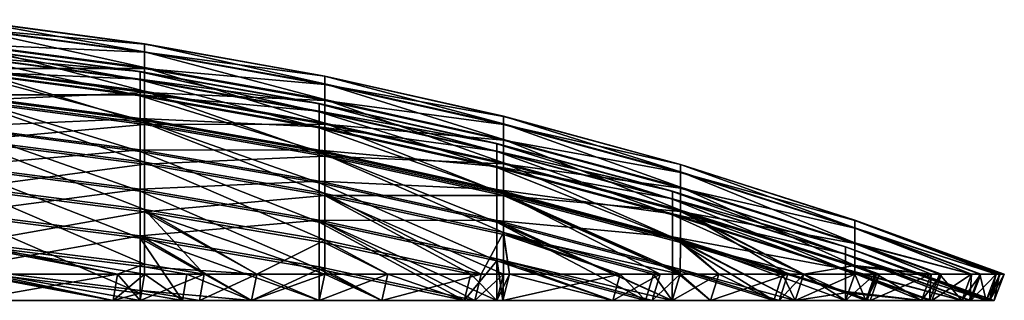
# Model space of a CAD drawing. Header units: inches. Extents: x 5 to 325, y 0 to 462.
# Tile 63 of 63: x 219 to 325, y 427 to 457. Entities that reach past the tile are written whole.
import ezdxf

# ---------------------------------------------------------------- set-up
doc = ezdxf.new("R2010")
doc.units = ezdxf.units.IN
doc.header["$MEASUREMENT"] = 0
doc.layers.get('0').update_dxf_attribs({"true_color": 0x99e4b8})

msp = doc.modelspace()

# ---------------------------------------------------------------- meshes
at = {"color": 54, "true_color": 0xb1941b}
mesh = msp.add_polyface(dxfattribs=at)
corners = [(212.93, 445.64, 86.04), (212.93, 441.38, 67.22), (232.23, 438.89, 67.84), (232.23, 443.12, 86.55), (212.93, 441.6, 277.38), (212.93, 445.81, 258.55), (232.23, 443.29, 258.05), (232.23, 439.1, 276.77), (212.93, 449.05, 105.03), (232.23, 446.51, 105.42), (212.93, 449.19, 239.56), (232.23, 446.65, 239.16), (212.93, 451.63, 124.15), (232.23, 449.07, 124.43), (212.93, 453.35, 143.36), (232.23, 450.79, 143.54), (212.93, 454.22, 162.64), (232.23, 451.66, 162.7), (212.93, 454.24, 181.93), (232.23, 451.68, 181.88), (212.93, 453.41, 201.21), (232.23, 450.85, 201.04), (212.93, 451.72, 220.43), (232.23, 449.17, 220.15), (232.69, 454.64, 181.94), (232.69, 454.62, 162.63), (213.26, 457.21, 162.57), (213.26, 457.23, 182), (232.69, 441.77, 67.12), (232.69, 436.68, 48.49), (213.26, 439.16, 47.76), (213.26, 444.28, 66.5), (232.69, 436.93, 296.12), (232.69, 441.98, 277.48), (213.26, 444.49, 278.1), (213.26, 439.41, 296.85), (232.69, 446.02, 85.96), (213.26, 448.56, 85.44), (232.69, 446.2, 258.63), (213.26, 448.73, 259.14), (232.69, 449.44, 104.96), (213.26, 452, 104.56), (232.69, 449.58, 239.62), (213.26, 452.14, 240.01), (232.69, 452.02, 124.1), (213.26, 454.59, 123.82), (232.69, 453.75, 143.34), (213.26, 456.33, 143.16), (232.69, 453.8, 201.24), (213.26, 456.39, 201.4), (232.69, 452.12, 220.47), (213.26, 454.69, 220.76)]
mesh.append_faces([[corners[k] for k in face] for face in [(0, 1, 2, 0), (0, 2, 3, 0), (4, 5, 6, 4), (4, 6, 7, 4), (8, 0, 3, 8), (8, 3, 9, 8), (5, 10, 11, 5), (5, 11, 6, 5), (12, 8, 9, 12), (12, 9, 13, 12), (14, 12, 13, 14), (14, 13, 15, 14), (16, 14, 15, 16), (16, 15, 17, 16), (18, 16, 17, 18), (18, 17, 19, 18), (20, 18, 19, 20), (20, 19, 21, 20), (22, 20, 21, 22), (22, 21, 23, 22), (10, 22, 23, 10), (10, 23, 11, 10), (24, 25, 26, 24), (24, 26, 27, 24), (28, 29, 30, 28), (28, 30, 31, 28), (32, 33, 34, 32), (32, 34, 35, 32), (36, 28, 31, 36), (36, 31, 37, 36), (33, 38, 39, 33), (33, 39, 34, 33), (40, 36, 37, 40), (40, 37, 41, 40), (38, 42, 43, 38), (38, 43, 39, 38), (44, 40, 41, 44), (44, 41, 45, 44), (46, 44, 45, 46), (46, 45, 47, 46), (25, 46, 47, 25), (25, 47, 26, 25), (48, 24, 27, 48), (48, 27, 49, 48), (50, 48, 49, 50), (50, 49, 51, 50), (42, 50, 51, 42), (42, 51, 43, 42)]], dxfattribs={"vtx3": -1, "color": 54})
mesh = msp.add_polyface(dxfattribs=at)
corners = [(232.23, 446.51, 105.42), (232.23, 443.12, 86.55), (251.4, 439.76, 87.23), (251.4, 443.13, 105.96), (232.23, 443.29, 258.05), (232.23, 446.65, 239.16), (251.4, 443.27, 238.64), (251.4, 439.94, 257.37), (232.23, 449.07, 124.43), (251.4, 445.67, 124.82), (270.4, 438.91, 106.62), (232.23, 450.79, 143.54), (251.4, 447.37, 143.77), (270.4, 441.43, 125.29), (232.23, 451.66, 162.7), (251.4, 448.23, 162.78), (270.4, 443.11, 144.06), (232.23, 451.68, 181.88), (251.4, 448.25, 181.81), (270.4, 443.96, 162.88), (232.23, 450.85, 201.04), (251.4, 447.43, 200.82), (270.4, 443.98, 181.72), (232.23, 449.17, 220.15), (251.4, 445.77, 219.77), (270.4, 443.17, 200.54), (270.4, 441.52, 219.31), (251.99, 451.19, 181.87), (251.99, 451.17, 162.71), (232.69, 454.62, 162.63), (232.69, 454.64, 181.94), (251.99, 442.64, 86.64), (251.99, 438.42, 67.96), (232.69, 441.77, 67.12), (232.69, 446.02, 85.96), (251.99, 438.63, 276.65), (251.99, 442.82, 257.95), (232.69, 446.2, 258.63), (232.69, 441.98, 277.48), (251.99, 446.04, 105.5), (232.69, 449.44, 104.96), (251.99, 446.17, 239.09), (232.69, 449.58, 239.62), (251.99, 448.59, 124.49), (232.69, 452.02, 124.1), (251.99, 450.31, 143.57), (232.69, 453.75, 143.34), (251.99, 450.36, 201.01), (232.69, 453.8, 201.24), (251.99, 448.69, 220.1), (232.69, 452.12, 220.47)]
mesh.append_faces([[corners[k] for k in face] for face in [(0, 1, 2, 0), (0, 2, 3, 0), (4, 5, 6, 4), (4, 6, 7, 4), (8, 0, 3, 8), (8, 3, 9, 8), (9, 3, 10, 9), (11, 8, 9, 11), (11, 9, 12, 11), (12, 9, 13, 12), (14, 11, 12, 14), (14, 12, 15, 14), (15, 12, 16, 15), (17, 14, 15, 17), (17, 15, 18, 17), (18, 15, 19, 18), (20, 17, 18, 20), (20, 18, 21, 20), (21, 18, 22, 21), (23, 20, 21, 23), (23, 21, 24, 23), (24, 21, 25, 24), (5, 23, 24, 5), (5, 24, 6, 5), (6, 24, 26, 6), (27, 28, 29, 27), (27, 29, 30, 27), (31, 32, 33, 31), (31, 33, 34, 31), (35, 36, 37, 35), (35, 37, 38, 35), (39, 31, 34, 39), (39, 34, 40, 39), (36, 41, 42, 36), (36, 42, 37, 36), (43, 39, 40, 43), (43, 40, 44, 43), (45, 43, 44, 45), (45, 44, 46, 45), (28, 45, 46, 28), (28, 46, 29, 28), (47, 27, 30, 47), (47, 30, 48, 47), (49, 47, 48, 49), (49, 48, 50, 49), (41, 49, 50, 41), (41, 50, 42, 41)]], dxfattribs={"vtx3": -1, "color": 54})
mesh = msp.add_polyface(dxfattribs=at)
corners = [(251.4, 439.76, 87.23), (270.4, 431.42, 69.7), (270.4, 435.58, 88.08), (251.4, 443.13, 105.96), (270.4, 438.91, 106.62), (251.4, 439.94, 257.37), (270.4, 439.05, 237.98), (270.4, 435.75, 256.53), (289.19, 434, 237.2), (251.4, 445.67, 124.82), (270.4, 441.43, 125.29), (289.19, 433.87, 107.41), (289.19, 436.35, 125.86), (251.4, 447.37, 143.77), (270.4, 443.11, 144.06), (289.19, 438.01, 144.4), (251.4, 448.23, 162.78), (270.4, 443.96, 162.88), (289.19, 438.86, 163), (251.4, 448.25, 181.81), (270.4, 443.98, 181.72), (289.19, 438.87, 181.61), (251.4, 447.43, 200.82), (270.4, 443.17, 200.54), (289.19, 438.07, 200.21), (251.4, 445.77, 219.77), (270.4, 441.52, 219.31), (289.19, 436.44, 218.75), (251.4, 443.27, 238.64), (271.12, 446.89, 181.78), (271.12, 446.87, 162.81), (251.99, 451.17, 162.71), (251.99, 451.19, 181.87), (271.12, 438.43, 87.5), (271.12, 434.25, 69), (251.99, 438.42, 67.96), (251.99, 442.64, 86.64), (271.12, 434.46, 275.62), (271.12, 438.6, 257.11), (251.99, 442.82, 257.95), (251.99, 438.63, 276.65), (271.12, 441.79, 106.17), (251.99, 446.04, 105.5), (271.12, 441.92, 238.43), (251.99, 446.17, 239.09), (271.12, 444.32, 124.97), (251.99, 448.59, 124.49), (271.12, 446.02, 143.86), (251.99, 450.31, 143.57), (271.12, 446.07, 200.73), (251.99, 450.36, 201.01), (271.12, 444.42, 219.63), (251.99, 448.69, 220.1)]
mesh.append_faces([[corners[k] for k in face] for face in [(0, 1, 2, 0), (3, 2, 4, 3), (5, 6, 7, 5), (7, 6, 8, 7), (9, 4, 10, 9), (10, 4, 11, 10), (10, 11, 12, 10), (13, 10, 14, 13), (14, 10, 12, 14), (14, 12, 15, 14), (16, 14, 17, 16), (17, 14, 15, 17), (17, 15, 18, 17), (19, 17, 20, 19), (20, 17, 18, 20), (20, 18, 21, 20), (22, 20, 23, 22), (23, 20, 21, 23), (23, 21, 24, 23), (25, 23, 26, 25), (26, 23, 24, 26), (26, 24, 27, 26), (28, 26, 6, 28), (6, 26, 27, 6), (6, 27, 8, 6), (29, 30, 31, 29), (29, 31, 32, 29), (33, 34, 35, 33), (33, 35, 36, 33), (37, 38, 39, 37), (37, 39, 40, 37), (41, 33, 36, 41), (41, 36, 42, 41), (38, 43, 44, 38), (38, 44, 39, 38), (45, 41, 42, 45), (45, 42, 46, 45), (47, 45, 46, 47), (47, 46, 48, 47), (30, 47, 48, 30), (30, 48, 31, 30), (49, 29, 32, 49), (49, 32, 50, 49), (51, 49, 50, 51), (51, 50, 52, 51), (43, 51, 52, 43), (43, 52, 44, 43)]], dxfattribs={"vtx3": -1, "color": 54})
mesh = msp.add_polyface(dxfattribs=at)
corners = [(282.8, 427.2, 66.4), (286.32, 427.2, 70.74), (270.4, 431.42, 69.7), (289.19, 430.74, 255.53), (293.27, 427.2, 266.14), (289.18, 427.2, 271.19), (270.4, 435.75, 256.53), (289.19, 430.57, 89.09), (289.18, 427.2, 74.27), (293.27, 427.2, 79.32), (300.05, 427.2, 89.76), (289.19, 433.87, 107.41), (289.19, 434, 237.2), (302.33, 427.2, 252.19), (289.19, 436.35, 125.86), (307.73, 428, 108.34), (283.61, 430, 279.79), (271.04, 427.2, 290.83), (282.8, 427.2, 279.06), (287.87, 430, 274.53), (287.03, 427.2, 273.84), (290.03, 430, 271.86), (294.15, 430, 266.78), (294.15, 430, 78.68), (290.03, 430, 73.6), (287.15, 430, 70.04), (283.61, 430, 65.67), (271.77, 430, 53.83), (271.12, 434.25, 69), (290.04, 433.39, 88.52), (271.12, 438.43, 87.5), (290.04, 433.56, 256.09), (271.12, 438.6, 257.11), (290.04, 441.75, 181.67), (290.04, 441.73, 162.93), (271.12, 446.87, 162.81), (271.12, 446.89, 181.78), (290.04, 436.71, 106.97), (271.12, 441.79, 106.17), (290.04, 436.84, 237.64), (271.12, 441.92, 238.43), (290.04, 439.21, 125.54), (271.12, 444.32, 124.97), (290.04, 440.88, 144.21), (271.12, 446.02, 143.86), (290.04, 440.94, 200.39), (271.12, 446.07, 200.73), (290.04, 439.3, 219.06), (271.12, 444.42, 219.63)]
mesh.append_faces([[corners[k] for k in face] for face in [(0, 1, 2, 0), (3, 4, 5, 3), (3, 5, 6, 3), (7, 8, 9, 7), (7, 9, 10, 7), (11, 7, 10, 11), (3, 12, 13, 3), (14, 11, 15, 14), (16, 17, 18, 16), (16, 18, 19, 16), (19, 18, 20, 19), (19, 20, 21, 19), (21, 20, 5, 21), (21, 5, 22, 21), (22, 5, 4, 22), (23, 9, 24, 23), (24, 9, 8, 24), (24, 8, 25, 24), (25, 8, 1, 25), (25, 1, 26, 25), (26, 1, 0, 26), (26, 0, 27, 26), (24, 25, 28, 24), (29, 23, 24, 29), (29, 24, 30, 29), (22, 31, 21, 22), (21, 31, 32, 21), (21, 32, 19, 21), (33, 34, 35, 33), (33, 35, 36, 33), (24, 28, 30, 24), (37, 29, 30, 37), (37, 30, 38, 37), (31, 39, 40, 31), (31, 40, 32, 31), (41, 37, 38, 41), (41, 38, 42, 41), (43, 41, 42, 43), (43, 42, 44, 43), (34, 43, 44, 34), (34, 44, 35, 34), (45, 33, 36, 45), (45, 36, 46, 45), (47, 45, 46, 47), (47, 46, 48, 47), (39, 47, 48, 39), (39, 48, 40, 39)]], dxfattribs={"vtx3": -1, "color": 54})
mesh = msp.add_polyface(dxfattribs=at)
corners = [(258.11, 427.2, 44.17), (266.91, 427.2, 51.29), (251.4, 430.55, 50.31), (244.16, 427.2, 310.35), (232.23, 434.09, 295.28), (251.39, 427.2, 305.66), (251.4, 430.8, 294.31), (258.11, 427.2, 301.29), (232.23, 433.84, 49.34), (244.16, 427.2, 35.11), (251.39, 427.2, 39.8), (232.23, 438.89, 67.84), (251.4, 435.57, 68.67), (251.4, 435.78, 275.94), (268.04, 427.2, 293.26), (232.23, 443.12, 86.55), (251.4, 439.76, 87.23), (270.4, 431.42, 69.7), (232.23, 439.1, 276.77), (232.23, 443.29, 258.05), (251.4, 439.94, 257.37), (270.4, 435.75, 256.53), (251.4, 443.13, 105.96), (270.4, 435.58, 88.08), (251.4, 443.27, 238.64), (270.4, 439.05, 237.98), (239.08, 430, 314.16), (232.22, 427.2, 316.44), (238.58, 427.2, 313.2), (244.71, 430, 311.29), (251.98, 430, 306.57), (258.75, 430, 302.17), (258.75, 430, 43.29), (251.98, 430, 38.89), (244.71, 430, 34.17), (237.24, 430, 30.36), (236.75, 427.2, 31.33), (232.69, 430.77, 30.11), (232.69, 436.68, 48.49), (251.99, 433.37, 49.47), (251.99, 433.62, 295.14), (232.69, 436.93, 296.12), (251.99, 438.42, 67.96), (232.69, 441.77, 67.12), (251.99, 438.63, 276.65), (232.69, 441.98, 277.48)]
mesh.append_faces([[corners[k] for k in face] for face in [(0, 1, 2, 0), (3, 4, 5, 3), (5, 4, 6, 5), (5, 6, 7, 5), (8, 9, 2, 8), (2, 9, 10, 2), (2, 10, 0, 2), (11, 8, 2, 11), (11, 2, 12, 11), (12, 2, 1, 12), (4, 13, 6, 4), (6, 13, 14, 6), (6, 14, 7, 6), (15, 11, 12, 15), (15, 12, 16, 15), (16, 12, 17, 16), (18, 19, 20, 18), (18, 20, 13, 18), (13, 20, 21, 13), (22, 16, 23, 22), (20, 24, 25, 20), (26, 27, 28, 26), (26, 28, 29, 26), (29, 28, 3, 29), (29, 3, 30, 29), (30, 3, 5, 30), (30, 5, 31, 30), (31, 5, 7, 31), (32, 0, 33, 32), (33, 0, 10, 33), (33, 10, 34, 33), (34, 10, 9, 34), (34, 9, 35, 34), (35, 9, 36, 35), (34, 35, 37, 34), (34, 38, 33, 34), (33, 38, 39, 33), (33, 39, 32, 33), (31, 40, 30, 31), (30, 40, 29, 30), (29, 40, 41, 29), (29, 41, 26, 29), (34, 37, 38, 34), (42, 39, 38, 42), (42, 38, 43, 42), (40, 44, 45, 40), (40, 45, 41, 40)]], dxfattribs={"vtx3": -1, "color": 54})
mesh = msp.add_polyface(dxfattribs=at)
corners = [(236.75, 427.2, 31.33), (232.23, 427.97, 31.07), (232.22, 427.2, 29.02), (232.22, 427.2, 316.44), (232.23, 428.26, 313.55), (238.58, 427.2, 313.2), (212.93, 430.69, 314.39), (229.34, 427.2, 317.9), (213.81, 427.2, 323.87), (229.34, 427.2, 27.56), (212.93, 430.4, 30.23), (213.81, 427.2, 21.59), (212.93, 436.3, 48.6), (232.23, 433.84, 49.34), (244.16, 427.2, 35.11), (212.93, 436.55, 296.01), (232.23, 434.09, 295.28), (244.16, 427.2, 310.35), (212.93, 441.38, 67.22), (232.23, 438.89, 67.84), (212.93, 441.6, 277.38), (232.23, 439.1, 276.77), (251.4, 435.78, 275.94), (214.15, 430, 324.9), (212.93, 427.2, 324.1), (229.79, 430, 318.9), (232.69, 430, 317.42), (239.08, 430, 314.16), (237.24, 430, 30.36), (232.69, 430, 28.04), (229.79, 430, 26.56), (214.15, 430, 20.56), (213.26, 430, 20.32), (232.69, 431.06, 314.52), (232.69, 430.77, 30.11), (213.26, 433.22, 29.26), (213.26, 433.51, 315.36), (232.69, 436.68, 48.49), (213.26, 439.16, 47.76), (232.69, 436.93, 296.12), (213.26, 439.41, 296.85)]
mesh.append_faces([[corners[k] for k in face] for face in [(0, 1, 2, 0), (3, 4, 5, 3), (4, 3, 6, 4), (6, 3, 7, 6), (6, 7, 8, 6), (2, 1, 9, 2), (9, 1, 10, 9), (9, 10, 11, 9), (12, 10, 1, 12), (12, 1, 13, 12), (13, 1, 0, 13), (13, 0, 14, 13), (6, 15, 16, 6), (6, 16, 4, 6), (4, 16, 17, 4), (4, 17, 5, 4), (18, 12, 13, 18), (18, 13, 19, 18), (15, 20, 21, 15), (15, 21, 16, 15), (16, 21, 22, 16), (23, 24, 8, 23), (23, 8, 25, 23), (25, 8, 7, 25), (25, 7, 26, 25), (26, 7, 3, 26), (26, 3, 27, 26), (28, 0, 29, 28), (29, 0, 2, 29), (29, 2, 30, 29), (30, 2, 9, 30), (30, 9, 31, 30), (31, 9, 11, 31), (31, 11, 32, 31), (27, 33, 26, 27), (34, 28, 29, 34), (34, 29, 35, 34), (35, 29, 30, 35), (35, 30, 31, 35), (26, 33, 25, 26), (25, 33, 36, 25), (25, 36, 23, 25), (37, 34, 35, 37), (37, 35, 38, 37), (27, 39, 33, 27), (33, 39, 40, 33), (33, 40, 36, 33)]], dxfattribs={"vtx3": -1, "color": 54})
mesh = msp.add_polyface(dxfattribs=at)
corners = [(300.62, 427.2, 254.83), (293.27, 427.2, 266.14), (289.19, 430.74, 255.53), (302.33, 427.2, 252.19), (289.19, 434, 237.2), (307.73, 427.2, 241.59), (307.73, 428.13, 236.29), (289.19, 433.87, 107.41), (302.33, 427.2, 93.27), (307.73, 428, 108.34), (300.05, 427.2, 89.76), (289.19, 436.35, 125.86), (307.73, 430.45, 126.52), (289.19, 438.01, 144.4), (307.73, 432.09, 144.8), (289.19, 438.86, 163), (307.73, 432.92, 163.13), (289.19, 438.87, 181.61), (307.73, 432.94, 181.48), (289.19, 438.07, 200.21), (307.73, 432.14, 199.82), (289.19, 436.44, 218.75), (307.73, 430.54, 218.1), (294.15, 430, 266.78), (301.55, 430, 255.39), (303.27, 430, 252.73), (303.27, 430, 92.73), (300.98, 430, 89.2), (294.15, 430, 78.68), (293.27, 427.2, 79.32), (290.04, 433.56, 256.09), (290.04, 433.39, 88.52), (290.04, 436.71, 106.97), (308.71, 430, 103.4), (308.71, 430.8, 107.89), (308.71, 430.93, 236.73), (290.04, 436.84, 237.64), (308.71, 435.77, 181.54), (308.71, 435.75, 163.07), (290.04, 441.73, 162.93), (290.04, 441.75, 181.67), (308.71, 433.27, 126.21), (290.04, 439.21, 125.54), (308.71, 434.92, 144.61), (290.04, 440.88, 144.21), (308.71, 434.97, 200), (290.04, 440.94, 200.39), (308.71, 433.36, 218.41), (290.04, 439.3, 219.06)]
mesh.append_faces([[corners[k] for k in face] for face in [(0, 1, 2, 0), (3, 4, 5, 3), (5, 4, 6, 5), (7, 8, 9, 7), (7, 10, 8, 7), (2, 3, 0, 2), (11, 9, 12, 11), (13, 11, 12, 13), (13, 12, 14, 13), (15, 13, 14, 15), (15, 14, 16, 15), (17, 15, 16, 17), (17, 16, 18, 17), (19, 17, 18, 19), (19, 18, 20, 19), (21, 19, 20, 21), (21, 20, 22, 21), (4, 21, 22, 4), (4, 22, 6, 4), (23, 1, 24, 23), (24, 1, 0, 24), (24, 0, 25, 24), (25, 0, 3, 25), (26, 8, 27, 26), (27, 8, 10, 27), (27, 10, 28, 27), (28, 10, 29, 28), (23, 24, 30, 23), (26, 27, 31, 26), (27, 28, 31, 27), (26, 32, 33, 26), (33, 32, 34, 33), (25, 35, 36, 25), (25, 36, 24, 25), (37, 38, 39, 37), (37, 39, 40, 37), (26, 31, 32, 26), (24, 36, 30, 24), (41, 34, 32, 41), (41, 32, 42, 41), (43, 41, 42, 43), (43, 42, 44, 43), (38, 43, 44, 38), (38, 44, 39, 38), (45, 40, 46, 45), (47, 46, 48, 47), (35, 48, 36, 35)]], dxfattribs={"vtx3": -1, "color": 54})
mesh = msp.add_polyface(dxfattribs=at)
corners = [(307.73, 427.2, 241.59), (307.73, 428.13, 236.29), (309.88, 427.2, 237.37), (310.35, 427.2, 236.15), (307.73, 430.54, 218.1), (316.94, 427.2, 217.74), (315.84, 427.2, 221.84), (307.73, 430.45, 126.52), (316.72, 427.2, 126.88), (320.15, 427.2, 139.69), (309.88, 427.2, 108.09), (310.02, 427.2, 108.46), (307.73, 428, 108.34), (315.84, 427.2, 123.62), (302.33, 427.2, 93.27), (307.73, 427.2, 103.87), (307.73, 432.09, 144.8), (321.01, 427.2, 145.12), (307.73, 432.92, 163.13), (322.75, 427.2, 156.12), (307.73, 432.94, 181.48), (323.62, 427.2, 172.73), (307.73, 432.14, 199.82), (322.75, 427.2, 189.34), (320.15, 427.2, 205.77), (303.27, 430, 252.73), (302.33, 427.2, 252.19), (308.71, 430, 242.06), (310.88, 430, 237.81), (311.34, 430, 236.58), (316.88, 430, 222.17), (311.02, 430, 108.02), (310.88, 430, 107.65), (308.71, 430, 103.4), (303.27, 430, 92.73), (316.88, 430, 123.29), (308.71, 430.8, 107.89), (308.71, 433.27, 126.21), (317.76, 430, 126.57), (308.71, 433.36, 218.41), (317.98, 430, 218.05), (321.21, 430, 206), (308.71, 430.93, 236.73), (308.71, 434.97, 200), (308.71, 435.77, 181.54), (290.04, 441.75, 181.67), (290.04, 440.94, 200.39), (290.04, 439.3, 219.06)]
mesh.append_faces([[corners[k] for k in face] for face in [(0, 1, 2, 0), (2, 1, 3, 2), (4, 5, 6, 4), (7, 8, 9, 7), (10, 11, 12, 10), (12, 11, 13, 12), (12, 14, 15, 12), (12, 15, 10, 12), (7, 12, 13, 7), (7, 13, 8, 7), (16, 7, 9, 16), (16, 9, 17, 16), (18, 16, 19, 18), (20, 18, 21, 20), (22, 20, 23, 22), (4, 22, 24, 4), (4, 24, 5, 4), (1, 4, 6, 1), (1, 6, 3, 1), (25, 26, 27, 25), (27, 26, 0, 27), (27, 0, 28, 27), (28, 0, 2, 28), (28, 2, 29, 28), (29, 2, 3, 29), (29, 3, 30, 29), (31, 13, 11, 31), (31, 11, 32, 31), (32, 11, 10, 32), (32, 10, 33, 32), (33, 10, 15, 33), (33, 15, 34, 33), (34, 15, 14, 34), (35, 31, 36, 35), (33, 36, 32, 33), (32, 36, 31, 32), (37, 38, 35, 37), (39, 40, 41, 39), (27, 28, 42, 27), (42, 28, 29, 42), (42, 29, 30, 42), (27, 42, 25, 27), (35, 36, 37, 35), (43, 44, 45, 43), (39, 43, 46, 39), (30, 39, 42, 30), (42, 39, 47, 42)]], dxfattribs={"vtx3": -1, "color": 54})
mesh = msp.add_polyface(dxfattribs=at)
corners = [(270.4, 431.63, 274.92), (287.03, 427.2, 273.84), (282.8, 427.2, 279.06), (268.04, 427.2, 293.26), (251.4, 435.78, 275.94), (270.4, 427.2, 291.35), (271.04, 427.2, 290.83), (270.4, 435.58, 88.08), (289.18, 427.2, 74.27), (289.19, 430.57, 89.09), (282.8, 427.2, 66.4), (270.4, 431.42, 69.7), (271.04, 427.2, 54.63), (251.4, 435.57, 68.67), (266.91, 427.2, 51.29), (270.4, 427.2, 54.11), (286.32, 427.2, 70.74), (270.4, 435.75, 256.53), (289.18, 427.2, 271.19), (270.4, 438.91, 106.62), (289.19, 433.87, 107.41), (289.19, 434, 237.2), (289.19, 430.74, 255.53), (258.75, 430, 302.17), (258.11, 427.2, 301.29), (268.74, 430, 294.08), (271.12, 430, 292.16), (271.77, 430, 291.63), (283.61, 430, 279.79), (271.77, 430, 53.83), (271.12, 430, 53.3), (267.61, 430, 50.46), (258.75, 430, 43.29), (258.11, 427.2, 44.17), (251.99, 433.37, 49.47), (271.12, 434.25, 69), (287.15, 430, 70.04), (283.61, 430, 65.67), (251.99, 438.42, 67.96), (271.12, 434.46, 275.62), (287.87, 430, 274.53), (251.99, 433.62, 295.14), (251.99, 438.63, 276.65), (271.12, 438.6, 257.11)]
mesh.append_faces([[corners[k] for k in face] for face in [(0, 1, 2, 0), (3, 4, 5, 3), (5, 4, 0, 5), (5, 0, 6, 5), (6, 0, 2, 6), (7, 8, 9, 7), (10, 11, 12, 10), (13, 14, 11, 13), (11, 14, 15, 11), (11, 15, 12, 11), (7, 11, 16, 7), (7, 16, 8, 7), (4, 17, 0, 4), (0, 17, 18, 0), (0, 18, 1, 0), (19, 7, 9, 19), (19, 9, 20, 19), (17, 21, 22, 17), (23, 24, 25, 23), (25, 24, 3, 25), (25, 3, 26, 25), (26, 3, 5, 26), (26, 5, 27, 26), (27, 5, 6, 27), (27, 6, 28, 27), (29, 10, 12, 29), (29, 12, 30, 29), (30, 12, 15, 30), (30, 15, 31, 30), (31, 15, 14, 31), (31, 14, 32, 31), (32, 14, 33, 32), (32, 34, 31, 32), (35, 36, 37, 35), (31, 38, 30, 31), (30, 38, 35, 30), (30, 35, 29, 30), (29, 35, 37, 29), (26, 27, 39, 26), (39, 27, 28, 39), (39, 28, 40, 39), (25, 41, 23, 25), (31, 34, 38, 31), (26, 39, 25, 26), (25, 39, 42, 25), (25, 42, 41, 25), (40, 43, 39, 40)]], dxfattribs={"vtx3": -1, "color": 54})
mesh = msp.add_polyface(dxfattribs=at)
corners = [(307.73, 432.14, 199.82), (321.14, 427.2, 199.5), (320.15, 427.2, 205.77), (307.73, 432.94, 181.48), (323.17, 427.2, 181.36), (322.75, 427.2, 189.34), (307.73, 432.92, 163.13), (323.12, 427.2, 163.26), (323.62, 427.2, 172.73), (307.73, 432.09, 144.8), (321.01, 427.2, 145.12), (322.75, 427.2, 156.12), (316.88, 430, 222.17), (310.35, 427.2, 236.15), (315.84, 427.2, 221.84), (317.98, 430, 218.05), (316.94, 427.2, 217.74), (321.21, 430, 206), (322.21, 430, 199.68), (323.83, 430, 189.45), (324.25, 430, 181.42), (324.71, 430, 172.73), (324.21, 430, 163.2), (323.83, 430, 156.01), (322.08, 430, 144.94), (321.21, 430, 139.46), (320.15, 427.2, 139.69), (317.76, 430, 126.57), (316.72, 427.2, 126.88), (316.88, 430, 123.29), (315.84, 427.2, 123.62), (311.02, 430, 108.02), (308.71, 433.27, 126.21), (308.71, 434.92, 144.61), (308.71, 435.75, 163.07), (308.71, 435.77, 181.54), (308.71, 434.97, 200), (308.71, 433.36, 218.41)]
mesh.append_faces([[corners[k] for k in face] for face in [(0, 1, 2, 0), (3, 4, 5, 3), (6, 7, 8, 6), (9, 10, 11, 9), (6, 11, 7, 6), (3, 8, 4, 3), (0, 5, 1, 0), (12, 13, 14, 12), (12, 14, 15, 12), (15, 14, 16, 15), (15, 16, 17, 15), (17, 16, 2, 17), (17, 2, 18, 17), (18, 2, 1, 18), (18, 1, 19, 18), (19, 1, 5, 19), (19, 5, 20, 19), (20, 5, 4, 20), (20, 4, 21, 20), (21, 4, 8, 21), (21, 8, 22, 21), (22, 8, 7, 22), (22, 7, 23, 22), (23, 7, 11, 23), (23, 11, 24, 23), (24, 11, 10, 24), (24, 10, 25, 24), (25, 10, 26, 25), (25, 26, 27, 25), (27, 26, 28, 27), (27, 28, 29, 27), (29, 28, 30, 29), (29, 30, 31, 29), (25, 27, 32, 25), (23, 24, 33, 23), (33, 24, 25, 33), (21, 22, 34, 21), (34, 22, 23, 34), (19, 20, 35, 19), (35, 20, 21, 35), (17, 18, 36, 17), (36, 18, 19, 36), (12, 15, 37, 12), (21, 34, 35, 21), (25, 32, 33, 25), (23, 33, 34, 23), (19, 35, 36, 19), (17, 36, 37, 17)]], dxfattribs={"vtx3": -1, "color": 54})

doc.saveas('drawing.dxf')
